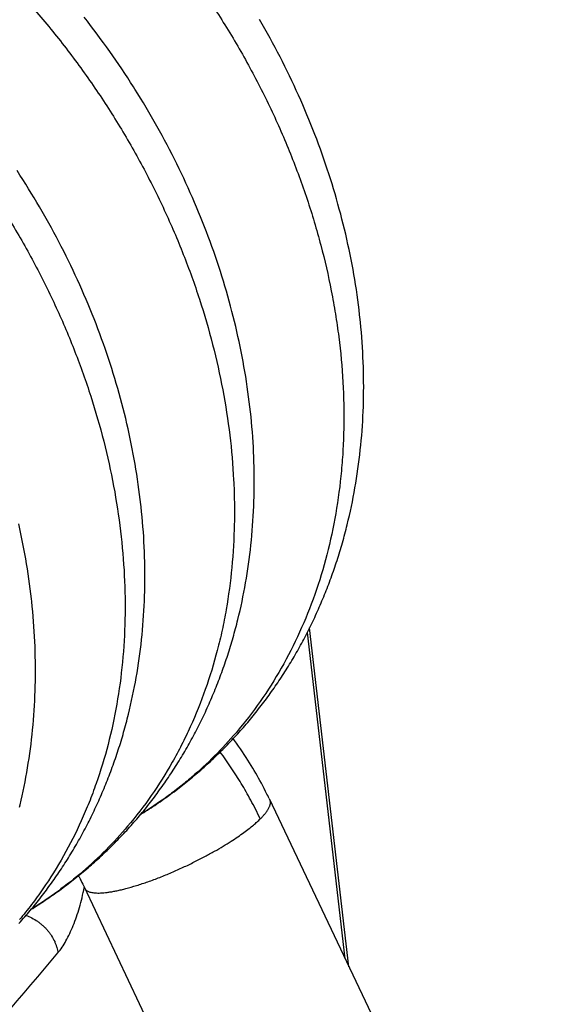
# Model space of a CAD drawing. Header units: millimetres. Extents: x 0 to 210, y 0 to 297.
# Tile 75 of 88: x 117.52 to 118.83, y 233.27 to 235.67. Entities that reach past the tile are written whole.
import ezdxf

# ---------------------------------------------------------------- set-up
doc = ezdxf.new("R2010")
doc.units = ezdxf.units.MM
doc.header["$LTSCALE"] = 19.36
doc.layers.get('0').update_dxf_attribs({"linetype": 'CONTINUOUS'})

msp = doc.modelspace()

# ---------------------------------------------------------------- linework, layer by layer
at = {"color": 7, "linetype": 'Continuous'}
for p, q in [((117.6895, 235.6658), (117.6814, 235.676)), ((117.6975, 235.6555), (117.6895, 235.6658)), ((118.1158, 235.659), (118.1094, 235.6702)), ((117.7054, 235.6451), (117.6975, 235.6555)), ((117.7132, 235.6347), (117.7054, 235.6451)), ((118.1222, 235.6477), (118.1158, 235.659)), ((118.1286, 235.6364), (118.1222, 235.6477)), ((117.721, 235.6242), (117.7132, 235.6347)), ((117.7287, 235.6137), (117.721, 235.6242)), ((117.7363, 235.6032), (117.7287, 235.6137)), ((118.1348, 235.625), (118.1286, 235.6364)), ((118.141, 235.6136), (118.1348, 235.625)), ((118.1472, 235.6022), (118.141, 235.6136)), ((117.7439, 235.5926), (117.7363, 235.6032)), ((117.7514, 235.5819), (117.7439, 235.5926)), ((118.1532, 235.5907), (118.1472, 235.6022)), ((118.1592, 235.5792), (118.1532, 235.5907)), ((117.7588, 235.5712), (117.7514, 235.5819)), ((117.7662, 235.5605), (117.7588, 235.5712)), ((118.1651, 235.5676), (118.1592, 235.5792)), ((118.1709, 235.556), (118.1651, 235.5676)), ((117.7735, 235.5497), (117.7662, 235.5605)), ((117.7807, 235.5388), (117.7735, 235.5497)), ((118.1767, 235.5444), (118.1709, 235.556)), ((118.1823, 235.5327), (118.1767, 235.5444)), ((117.7879, 235.5279), (117.7807, 235.5388)), ((117.795, 235.517), (117.7879, 235.5279)), ((118.1879, 235.521), (118.1823, 235.5327)), ((118.1934, 235.5092), (118.1879, 235.521)), ((117.8125, 235.4894), (117.8055, 235.5004)), ((118.1989, 235.4975), (118.1934, 235.5092)), ((118.2042, 235.4856), (118.1989, 235.4975)), ((117.8193, 235.4782), (117.8125, 235.4894)), ((117.8261, 235.4671), (117.8193, 235.4782)), ((118.2095, 235.4738), (118.2042, 235.4856)), ((118.2147, 235.462), (118.2095, 235.4738)), ((117.8328, 235.4558), (117.8261, 235.4671)), ((117.8395, 235.4446), (117.8328, 235.4558)), ((118.2198, 235.4501), (118.2147, 235.462)), ((118.2248, 235.4382), (118.2198, 235.4501)), ((117.8461, 235.4333), (117.8395, 235.4446)), ((117.8526, 235.422), (117.8461, 235.4333)), ((117.859, 235.4106), (117.8526, 235.422)), ((118.2297, 235.4262), (118.2248, 235.4382)), ((118.2346, 235.4143), (118.2297, 235.4262)), ((117.8653, 235.3992), (117.859, 235.4106)), ((117.8716, 235.3877), (117.8653, 235.3992)), ((118.2393, 235.4023), (118.2346, 235.4143)), ((118.244, 235.3903), (118.2393, 235.4023)), ((117.8778, 235.3763), (117.8716, 235.3877)), ((117.8839, 235.3647), (117.8778, 235.3763)), ((118.2486, 235.3783), (118.244, 235.3903)), ((118.2531, 235.3663), (118.2486, 235.3783)), ((117.8899, 235.3532), (117.8839, 235.3647)), ((117.8959, 235.3416), (117.8899, 235.3532)), ((118.2575, 235.3543), (118.2531, 235.3663)), ((118.2619, 235.3422), (118.2575, 235.3543)), ((117.9018, 235.33), (117.8959, 235.3416)), ((117.9075, 235.3184), (117.9018, 235.33)), ((118.2661, 235.3302), (118.2619, 235.3422)), ((118.2702, 235.3181), (118.2661, 235.3302)), ((117.5251, 235.2911), (117.518, 235.302)), ((117.9132, 235.3068), (117.9075, 235.3184)), ((117.9189, 235.2951), (117.9132, 235.3068)), ((118.2743, 235.306), (118.2702, 235.3181)), ((118.2783, 235.2939), (118.2743, 235.306)), ((117.5322, 235.2801), (117.5251, 235.2911)), ((117.5392, 235.2691), (117.5322, 235.2801)), ((117.9244, 235.2834), (117.9189, 235.2951)), ((117.9298, 235.2717), (117.9244, 235.2834)), ((118.2822, 235.2817), (118.2783, 235.2939)), ((118.286, 235.2696), (118.2822, 235.2817)), ((117.5461, 235.2581), (117.5392, 235.2691)), ((117.5529, 235.247), (117.5461, 235.2581)), ((117.9352, 235.26), (117.9298, 235.2717)), ((117.9405, 235.2482), (117.9352, 235.26)), ((118.2897, 235.2574), (118.286, 235.2696)), ((118.2934, 235.2452), (118.2897, 235.2574)), ((117.5597, 235.2359), (117.5529, 235.247)), ((117.5664, 235.2247), (117.5597, 235.2359)), ((117.9457, 235.2365), (117.9405, 235.2482)), ((117.9508, 235.2247), (117.9457, 235.2365)), ((118.2969, 235.233), (118.2934, 235.2452)), ((118.3004, 235.2207), (118.2969, 235.233)), ((117.573, 235.2135), (117.5664, 235.2247)), ((117.9558, 235.2128), (117.9508, 235.2247)), ((117.9608, 235.201), (117.9558, 235.2128)), ((118.3037, 235.2085), (118.3004, 235.2207)), ((118.307, 235.1962), (118.3037, 235.2085)), ((117.5892, 235.1854), (117.5827, 235.1967)), ((117.5955, 235.1741), (117.5892, 235.1854)), ((117.9657, 235.1891), (117.9608, 235.201)), ((117.9704, 235.1771), (117.9657, 235.1891)), ((118.3102, 235.184), (118.307, 235.1962)), ((118.3133, 235.1717), (118.3102, 235.184)), ((117.6017, 235.1628), (117.5955, 235.1741)), ((117.6079, 235.1515), (117.6017, 235.1628)), ((117.9751, 235.1652), (117.9704, 235.1771)), ((117.9798, 235.1532), (117.9751, 235.1652)), ((118.3163, 235.1594), (118.3133, 235.1717)), ((118.3192, 235.1471), (118.3163, 235.1594)), ((117.614, 235.1401), (117.6079, 235.1515)), ((117.62, 235.1286), (117.614, 235.1401)), ((117.9843, 235.1412), (117.9798, 235.1532)), ((117.9888, 235.1292), (117.9843, 235.1412)), ((118.3221, 235.1348), (118.3192, 235.1471)), ((118.3248, 235.1225), (118.3221, 235.1348)), ((117.626, 235.1171), (117.62, 235.1286)), ((117.6319, 235.1056), (117.626, 235.1171)), ((117.9931, 235.1172), (117.9888, 235.1292)), ((117.9974, 235.1051), (117.9931, 235.1172)), ((118.3274, 235.1102), (118.3248, 235.1225)), ((118.33, 235.0979), (118.3274, 235.1102)), ((117.6377, 235.094), (117.6319, 235.1056)), ((117.6434, 235.0824), (117.6377, 235.094)), ((118.0016, 235.0931), (117.9974, 235.1051)), ((118.0057, 235.081), (118.0016, 235.0931)), ((118.3324, 235.0856), (118.33, 235.0979)), ((117.649, 235.0708), (117.6434, 235.0824)), ((117.6546, 235.0591), (117.649, 235.0708)), ((118.0098, 235.0689), (118.0057, 235.081)), ((118.0137, 235.0567), (118.0098, 235.0689)), ((118.3348, 235.0734), (118.3324, 235.0856)), ((118.3371, 235.0611), (118.3348, 235.0734)), ((117.6601, 235.0474), (117.6546, 235.0591)), ((117.6655, 235.0357), (117.6601, 235.0474)), ((118.0175, 235.0446), (118.0137, 235.0567)), ((118.0213, 235.0324), (118.0175, 235.0446)), ((118.3392, 235.0488), (118.3371, 235.0611)), ((118.3413, 235.0365), (118.3392, 235.0488)), ((117.6709, 235.0239), (117.6655, 235.0357)), ((117.6761, 235.0121), (117.6709, 235.0239)), ((118.025, 235.0203), (118.0213, 235.0324)), ((118.0285, 235.0081), (118.025, 235.0203)), ((118.3433, 235.0243), (118.3413, 235.0365)), ((118.3452, 235.0121), (118.3433, 235.0243)), ((117.6813, 235.0002), (117.6761, 235.0121)), ((117.6864, 234.9884), (117.6813, 235.0002)), ((118.032, 234.9959), (118.0285, 235.0081)), ((118.0354, 234.9837), (118.032, 234.9959)), ((118.347, 234.9999), (118.3452, 235.0121)), ((118.3487, 234.9877), (118.347, 234.9999)), ((117.6914, 234.9765), (117.6864, 234.9884)), ((117.6963, 234.9646), (117.6914, 234.9765)), ((118.0387, 234.9715), (118.0354, 234.9837)), ((118.042, 234.9593), (118.0387, 234.9715)), ((118.3503, 234.9755), (118.3487, 234.9877)), ((118.3518, 234.9633), (118.3503, 234.9755)), ((117.7012, 234.9526), (117.6963, 234.9646)), ((117.7059, 234.9407), (117.7012, 234.9526)), ((118.0451, 234.9471), (118.042, 234.9593)), ((118.0481, 234.9349), (118.0451, 234.9471)), ((118.3551, 234.9329), (118.3539, 234.945)), ((117.7106, 234.9287), (117.7059, 234.9407)), ((117.7152, 234.9167), (117.7106, 234.9287)), ((118.0511, 234.9227), (118.0481, 234.9349)), ((118.0539, 234.9105), (118.0511, 234.9227)), ((118.3563, 234.9207), (118.3551, 234.9329)), ((118.3574, 234.9085), (118.3563, 234.9207)), ((117.7197, 234.9046), (117.7152, 234.9167)), ((117.7241, 234.8926), (117.7197, 234.9046)), ((118.0567, 234.8983), (118.0539, 234.9105)), ((118.0593, 234.8861), (118.0567, 234.8983)), ((118.3584, 234.8964), (118.3574, 234.9085)), ((118.3593, 234.8842), (118.3584, 234.8964)), ((117.7285, 234.8805), (117.7241, 234.8926)), ((117.7327, 234.8685), (117.7285, 234.8805)), ((118.0619, 234.8739), (118.0593, 234.8861)), ((118.0644, 234.8617), (118.0619, 234.8739)), ((118.3601, 234.8721), (118.3593, 234.8842)), ((118.3608, 234.8599), (118.3601, 234.8721)), ((117.7369, 234.8564), (117.7327, 234.8685)), ((117.7409, 234.8443), (117.7369, 234.8564)), ((118.0668, 234.8494), (118.0644, 234.8617)), ((118.0691, 234.8372), (118.0668, 234.8494)), ((118.3614, 234.8478), (118.3608, 234.8599)), ((118.3619, 234.8357), (118.3614, 234.8478)), ((117.7449, 234.8322), (117.7409, 234.8443)), ((117.7488, 234.8201), (117.7449, 234.8322)), ((118.0713, 234.8249), (118.0691, 234.8372)), ((118.0734, 234.8126), (118.0713, 234.8249)), ((118.3623, 234.8236), (118.3619, 234.8357)), ((118.3627, 234.8115), (118.3623, 234.8236)), ((117.7526, 234.8079), (117.7488, 234.8201)), ((117.7563, 234.7958), (117.7526, 234.8079)), ((118.0755, 234.8003), (118.0734, 234.8126)), ((118.0774, 234.7881), (118.0755, 234.8003)), ((118.3629, 234.7995), (118.3627, 234.8115)), ((118.363, 234.7874), (118.3629, 234.7995)), ((117.7599, 234.7836), (117.7563, 234.7958)), ((117.7635, 234.7714), (117.7599, 234.7836)), ((118.0793, 234.7758), (118.0774, 234.7881)), ((118.081, 234.7635), (118.0793, 234.7758)), ((118.3631, 234.7754), (118.363, 234.7874)), ((118.363, 234.7634), (118.3631, 234.7754)), ((117.7669, 234.7592), (117.7635, 234.7714)), ((117.7703, 234.747), (117.7669, 234.7592)), ((118.0827, 234.7512), (118.081, 234.7635)), ((118.0842, 234.7389), (118.0827, 234.7512)), ((118.3626, 234.7395), (118.3628, 234.7514)), ((118.3628, 234.7514), (118.363, 234.7634)), ((117.7736, 234.7347), (117.7703, 234.747)), ((117.7768, 234.7224), (117.7736, 234.7347)), ((118.0857, 234.7267), (118.0842, 234.7389)), ((118.0871, 234.7144), (118.0857, 234.7267)), ((118.3618, 234.7156), (118.3623, 234.7275)), ((118.3623, 234.7275), (118.3626, 234.7395)), ((117.7799, 234.7102), (117.7768, 234.7224)), ((117.7829, 234.6979), (117.7799, 234.7102)), ((118.0884, 234.7021), (118.0871, 234.7144)), ((118.0896, 234.6899), (118.0884, 234.7021)), ((118.3607, 234.6919), (118.3613, 234.7038)), ((118.3613, 234.7038), (118.3618, 234.7156)), ((117.7858, 234.6856), (117.7829, 234.6979)), ((117.7886, 234.6733), (117.7858, 234.6856)), ((118.0907, 234.6776), (118.0896, 234.6899)), ((118.3591, 234.6683), (118.3599, 234.6801)), ((118.3599, 234.6801), (118.3607, 234.6919)), ((117.7914, 234.661), (117.7886, 234.6733)), ((117.794, 234.6487), (117.7914, 234.661)), ((118.0917, 234.6654), (118.0907, 234.6776)), ((118.0926, 234.6532), (118.0917, 234.6654)), ((118.3572, 234.6449), (118.3582, 234.6566)), ((118.3582, 234.6566), (118.3591, 234.6683)), ((117.7966, 234.6363), (117.794, 234.6487)), ((117.799, 234.624), (117.7966, 234.6363)), ((118.0934, 234.641), (118.0926, 234.6532)), ((118.0941, 234.6288), (118.0934, 234.641)), ((118.3549, 234.6216), (118.3561, 234.6332)), ((118.3561, 234.6332), (118.3572, 234.6449)), ((117.8014, 234.6117), (117.799, 234.624)), ((117.8037, 234.5994), (117.8014, 234.6117)), ((118.0947, 234.6167), (118.0941, 234.6288)), ((118.0952, 234.6045), (118.0947, 234.6167)), ((118.3522, 234.5984), (118.3536, 234.61)), ((118.3536, 234.61), (118.3549, 234.6216)), ((117.8059, 234.5871), (117.8037, 234.5994)), ((117.8079, 234.5748), (117.8059, 234.5871)), ((118.0956, 234.5924), (118.0952, 234.6045)), ((118.0959, 234.5803), (118.0956, 234.5924)), ((118.3492, 234.5753), (118.3507, 234.5868)), ((118.3507, 234.5868), (118.3522, 234.5984)), ((117.8099, 234.5625), (117.8079, 234.5748)), ((117.8118, 234.5502), (117.8099, 234.5625)), ((118.0962, 234.5683), (118.0959, 234.5803)), ((118.0963, 234.5563), (118.0962, 234.5683)), ((118.3457, 234.5523), (118.3475, 234.5638)), ((118.3475, 234.5638), (118.3492, 234.5753)), ((117.8136, 234.5379), (117.8118, 234.5502)), ((117.8153, 234.5257), (117.8136, 234.5379)), ((118.0964, 234.5443), (118.0963, 234.5563)), ((118.0963, 234.5323), (118.0964, 234.5443)), ((118.3419, 234.5294), (118.3439, 234.5408)), ((118.3439, 234.5408), (118.3457, 234.5523)), ((117.8169, 234.5134), (117.8153, 234.5257)), ((117.8185, 234.5012), (117.8169, 234.5134)), ((118.0959, 234.5084), (118.0961, 234.5203)), ((118.0961, 234.5203), (118.0963, 234.5323)), ((118.3377, 234.5067), (118.3399, 234.518)), ((118.3399, 234.518), (118.3419, 234.5294)), ((118.0951, 234.4845), (118.0956, 234.4964)), ((118.0956, 234.4964), (118.0959, 234.5084)), ((118.3331, 234.4841), (118.3355, 234.4954)), ((118.3355, 234.4954), (118.3377, 234.5067)), ((117.8218, 234.4707), (117.8205, 234.4829)), ((117.823, 234.4586), (117.8218, 234.4707)), ((118.094, 234.4607), (118.0946, 234.4726)), ((118.0946, 234.4726), (118.0951, 234.4845)), ((118.3282, 234.4617), (118.3307, 234.4729)), ((118.3307, 234.4729), (118.3331, 234.4841)), ((117.5248, 234.4299), (117.5221, 234.4421)), ((117.8241, 234.4464), (117.823, 234.4586)), ((117.8251, 234.4343), (117.8241, 234.4464)), ((118.0924, 234.4371), (118.0932, 234.4489)), ((118.0932, 234.4489), (118.094, 234.4607)), ((118.3256, 234.4505), (118.3282, 234.4617)), ((117.5274, 234.4176), (117.5248, 234.4299)), ((117.53, 234.4054), (117.5274, 234.4176)), ((117.826, 234.4221), (117.8251, 234.4343)), ((117.8268, 234.41), (117.826, 234.4221)), ((118.0905, 234.4135), (118.0915, 234.4253)), ((118.0915, 234.4253), (118.0924, 234.4371)), ((117.5324, 234.3932), (117.53, 234.4054)), ((117.5347, 234.381), (117.5324, 234.3932)), ((117.8275, 234.3979), (117.8268, 234.41)), ((117.8281, 234.3858), (117.8275, 234.3979)), ((118.0882, 234.3901), (118.0894, 234.4018)), ((118.0894, 234.4018), (118.0905, 234.4135)), ((117.537, 234.3688), (117.5347, 234.381)), ((117.5392, 234.3566), (117.537, 234.3688)), ((117.8286, 234.3737), (117.8281, 234.3858)), ((117.829, 234.3616), (117.8286, 234.3737)), ((118.084, 234.3552), (118.0855, 234.3668)), ((118.0855, 234.3668), (118.0869, 234.3784)), ((118.0869, 234.3784), (118.0882, 234.3901)), ((117.5412, 234.3444), (117.5392, 234.3566)), ((117.5432, 234.3322), (117.5412, 234.3444)), ((117.8293, 234.3495), (117.829, 234.3616)), ((117.8296, 234.3375), (117.8293, 234.3495)), ((118.0808, 234.3321), (118.0824, 234.3436)), ((118.0824, 234.3436), (118.084, 234.3552)), ((117.5451, 234.3199), (117.5432, 234.3322)), ((117.5469, 234.3077), (117.5451, 234.3199)), ((117.8297, 234.3254), (117.8296, 234.3375)), ((117.8297, 234.3134), (117.8297, 234.3254)), ((118.0771, 234.3092), (118.079, 234.3206)), ((118.079, 234.3206), (118.0808, 234.3321)), ((117.5486, 234.2955), (117.5469, 234.3077)), ((117.5502, 234.2832), (117.5486, 234.2955)), ((117.8295, 234.2895), (117.8297, 234.3014)), ((117.8297, 234.3014), (117.8297, 234.3134)), ((118.0732, 234.2864), (118.0752, 234.2978)), ((118.0752, 234.2978), (118.0771, 234.3092)), ((117.5517, 234.271), (117.5502, 234.2832)), ((117.8289, 234.2656), (117.8293, 234.2775)), ((117.8293, 234.2775), (117.8295, 234.2895)), ((118.0688, 234.2639), (118.071, 234.2751)), ((118.071, 234.2751), (118.0732, 234.2864)), ((117.5551, 234.2404), (117.5538, 234.2526)), ((117.828, 234.2418), (117.8285, 234.2537)), ((117.8285, 234.2537), (117.8289, 234.2656)), ((118.0641, 234.2415), (118.0665, 234.2527)), ((118.0665, 234.2527), (118.0688, 234.2639)), ((117.5562, 234.2281), (117.5551, 234.2404)), ((117.5573, 234.2159), (117.5562, 234.2281)), ((117.8266, 234.2182), (117.8273, 234.23)), ((117.8273, 234.23), (117.828, 234.2418)), ((118.059, 234.2194), (118.0616, 234.2305)), ((118.0616, 234.2305), (118.0641, 234.2415)), ((117.5583, 234.2037), (117.5573, 234.2159)), ((117.5592, 234.1915), (117.5583, 234.2037)), ((117.8249, 234.1946), (117.8258, 234.2064)), ((117.8258, 234.2064), (117.8266, 234.2182)), ((117.56, 234.1793), (117.5592, 234.1915)), ((117.5607, 234.1671), (117.56, 234.1793)), ((117.8228, 234.1712), (117.8239, 234.1829)), ((117.8239, 234.1829), (117.8249, 234.1946)), ((117.5614, 234.155), (117.5607, 234.1671)), ((117.5619, 234.1428), (117.5614, 234.155)), ((117.8203, 234.148), (117.8216, 234.1596)), ((117.8216, 234.1596), (117.8228, 234.1712)), ((117.5623, 234.1307), (117.5619, 234.1428)), ((117.5626, 234.1186), (117.5623, 234.1307)), ((117.8174, 234.1249), (117.8189, 234.1364)), ((117.8189, 234.1364), (117.8203, 234.148)), ((117.5629, 234.1065), (117.5626, 234.1186)), ((117.563, 234.0945), (117.5629, 234.1065)), ((117.8142, 234.102), (117.8159, 234.1134)), ((117.8159, 234.1134), (117.8174, 234.1249)), ((117.563, 234.0824), (117.563, 234.0945)), ((117.563, 234.0704), (117.563, 234.0824)), ((117.8086, 234.0677), (117.8106, 234.0791)), ((117.8106, 234.0791), (117.8124, 234.0905)), ((117.8124, 234.0905), (117.8142, 234.102)), ((117.5626, 234.0465), (117.5628, 234.0585)), ((117.5628, 234.0585), (117.563, 234.0704)), ((117.8045, 234.0451), (117.8066, 234.0564)), ((117.8066, 234.0564), (117.8086, 234.0677)), ((117.5618, 234.0228), (117.5622, 234.0346)), ((117.5622, 234.0346), (117.5626, 234.0465)), ((117.7999, 234.0225), (117.8022, 234.0338)), ((117.8022, 234.0338), (117.8045, 234.0451)), ((117.5606, 233.999), (117.5613, 234.0109)), ((117.5613, 234.0109), (117.5618, 234.0228)), ((117.795, 234.0002), (117.7975, 234.0113)), ((117.7975, 234.0113), (117.7999, 234.0225)), ((117.5591, 233.9754), (117.5599, 233.9872)), ((117.5599, 233.9872), (117.5606, 233.999)), ((117.7924, 233.989), (117.795, 234.0002)), ((117.5572, 233.9518), (117.5582, 233.9636)), ((117.5582, 233.9636), (117.5591, 233.9754)), ((117.5548, 233.9284), (117.556, 233.9401)), ((117.556, 233.9401), (117.5572, 233.9518)), ((117.5522, 233.9051), (117.5535, 233.9167)), ((117.5535, 233.9167), (117.5548, 233.9284)), ((118.0483, 233.9141), (118.0451, 233.9185)), ((118.0532, 233.9073), (118.0483, 233.9141)), ((117.5491, 233.8819), (117.5507, 233.8934)), ((117.5507, 233.8934), (117.5522, 233.9051)), ((118.058, 233.9004), (118.0532, 233.9073)), ((118.0627, 233.8935), (118.058, 233.9004)), ((118.0674, 233.8866), (118.0627, 233.8935)), ((118.0719, 233.8797), (118.0674, 233.8866)), ((117.5456, 233.8588), (117.5474, 233.8703)), ((117.5474, 233.8703), (117.5491, 233.8819)), ((118.0764, 233.8729), (118.0719, 233.8797)), ((118.0806, 233.8662), (118.0764, 233.8729)), ((118.0847, 233.8596), (118.0806, 233.8662)), ((117.5418, 233.8359), (117.5438, 233.8474)), ((117.5438, 233.8474), (117.5456, 233.8588)), ((118.0887, 233.8532), (118.0847, 233.8596)), ((118.0925, 233.8469), (118.0887, 233.8532)), ((118.0962, 233.8408), (118.0925, 233.8469)), ((118.0998, 233.8346), (118.0962, 233.8408)), ((117.5376, 233.8132), (117.5398, 233.8246)), ((117.5398, 233.8246), (117.5418, 233.8359)), ((118.1033, 233.8285), (118.0998, 233.8346)), ((118.1068, 233.8223), (118.1033, 233.8285)), ((118.1102, 233.8161), (118.1068, 233.8223)), ((118.1136, 233.8098), (118.1102, 233.8161)), ((117.5307, 233.7795), (117.5331, 233.7907)), ((117.5331, 233.7907), (117.5354, 233.8019)), ((117.5354, 233.8019), (117.5376, 233.8132)), ((118.1171, 233.8033), (118.1136, 233.8098)), ((118.1205, 233.7968), (118.1171, 233.8033)), ((118.1239, 233.7901), (118.1205, 233.7968)), ((117.5282, 233.7683), (117.5307, 233.7795)), ((118.1327, 233.7724), (124.2559, 220.8776)), ((117.6677, 233.5844), (117.6681, 233.5839)), ((117.6681, 233.5839), (117.6686, 233.5828)), ((117.6686, 233.5828), (117.6692, 233.5818)), ((117.6692, 233.5818), (117.67, 233.5802)), ((117.67, 233.5802), (117.6709, 233.5784)), ((117.6709, 233.5784), (117.6719, 233.5766)), ((117.6719, 233.5766), (117.6728, 233.5747)), ((117.6728, 233.5747), (117.6742, 233.5719)), ((117.6742, 233.5719), (117.6759, 233.5684)), ((117.6759, 233.5684), (117.6782, 233.5637)), ((117.6782, 233.5637), (117.6814, 233.5572)), ((117.6814, 233.5572), (123.8042, 220.6631))]:
    msp.add_line(p, q, dxfattribs=at)
at = {"color": 9, "linetype": 'Continuous'}
msp.add_line((118.3182, 233.3818), (118.2258, 234.1773), dxfattribs=at)
at = {"color": 6, "linetype": 'Continuous'}
msp.add_line((118.3271, 233.363), (118.2313, 234.1881), dxfattribs=at)
at = {"color": 7, "linetype": 'Continuous'}
for points in [[(117.8055, 235.5004), (117.802, 235.506), (117.795, 235.517)], [(117.5827, 235.1967), (117.5795, 235.2023), (117.573, 235.2135)], [(118.3539, 234.945), (118.3532, 234.9511), (118.3518, 234.9633)], [(117.8205, 234.4829), (117.8199, 234.489), (117.8185, 234.5012)], [(117.8195, 233.734), (117.8226, 233.736), (117.8271, 233.7388), (117.8315, 233.7416), (117.836, 233.7444), (117.8404, 233.7473), (117.8448, 233.7501), (117.8492, 233.753), (117.8536, 233.7559), (117.858, 233.7589), (117.8623, 233.7618), (117.8667, 233.7648), (117.871, 233.7678), (117.8753, 233.7708), (117.8796, 233.7739), (117.8839, 233.7769), (117.8881, 233.78), (117.8924, 233.7831), (117.8966, 233.7862), (117.9008, 233.7893), (117.905, 233.7925), (117.9092, 233.7956), (117.9134, 233.7988), (117.9175, 233.802), (117.9216, 233.8052), (117.9257, 233.8085), (117.9298, 233.8118), (117.9339, 233.815), (117.938, 233.8183), (117.942, 233.8217), (117.9461, 233.825), (117.9501, 233.8284), (117.9541, 233.8317), (117.9581, 233.8351), (117.962, 233.8386), (117.966, 233.842), (117.9699, 233.8455), (117.9739, 233.849), (117.9778, 233.8525), (117.9817, 233.856), (117.9855, 233.8595), (117.9894, 233.8631), (117.9932, 233.8666), (117.9971, 233.8702), (118.0009, 233.8739), (118.0047, 233.8775), (118.0085, 233.8811), (118.0122, 233.8848), (118.016, 233.8885), (118.0197, 233.8922), (118.0234, 233.8959), (118.0271, 233.8997), (118.0308, 233.9035), (118.0344, 233.9072), (118.038, 233.911), (118.0417, 233.9148), (118.0453, 233.9187), (118.0489, 233.9225), (118.0524, 233.9264), (118.056, 233.9303), (118.0595, 233.9342), (118.063, 233.9381), (118.0665, 233.9421), (118.07, 233.946), (118.0734, 233.95), (118.0769, 233.954), (118.0803, 233.958), (118.0837, 233.962), (118.0871, 233.9661), (118.0905, 233.9701), (118.0938, 233.9742), (118.0971, 233.9783), (118.1004, 233.9824), (118.1037, 233.9865), (118.107, 233.9907), (118.1102, 233.9948), (118.1135, 233.999), (118.1167, 234.0032), (118.1199, 234.0074), (118.123, 234.0116), (118.1262, 234.0158), (118.1293, 234.0201), (118.1324, 234.0244), (118.1355, 234.0286), (118.1386, 234.0329), (118.1416, 234.0372), (118.1447, 234.0416), (118.1477, 234.0459), (118.1507, 234.0503), (118.1537, 234.0547), (118.1566, 234.0591), (118.1596, 234.0635), (118.1625, 234.068), (118.1654, 234.0724), (118.1683, 234.0769), (118.1712, 234.0814), (118.174, 234.0859), (118.1769, 234.0904), (118.1797, 234.095), (118.1825, 234.0995), (118.1853, 234.1041), (118.188, 234.1087), (118.1908, 234.1133), (118.1935, 234.1179), (118.1962, 234.1226), (118.1989, 234.1272), (118.2015, 234.1319), (118.2042, 234.1366), (118.2068, 234.1413), (118.2094, 234.1461), (118.212, 234.1508), (118.2145, 234.1556), (118.2171, 234.1603), (118.2196, 234.1651), (118.2221, 234.1699), (118.2246, 234.1748), (118.227, 234.1796), (118.2295, 234.1844), (118.2319, 234.1893), (118.2343, 234.1942), (118.2367, 234.1991), (118.239, 234.204), (118.2414, 234.2089), (118.2437, 234.2139), (118.246, 234.2188), (118.2482, 234.2238), (118.2505, 234.2288), (118.2527, 234.2338), (118.2549, 234.2388), (118.2571, 234.2438), (118.2593, 234.2489), (118.2614, 234.2539), (118.2636, 234.259), (118.2657, 234.2641), (118.2677, 234.2692), (118.2698, 234.2743), (118.2718, 234.2794), (118.2739, 234.2845), (118.2759, 234.2897), (118.2778, 234.2948), (118.2798, 234.3), (118.2817, 234.3052), (118.2836, 234.3104), (118.2855, 234.3156), (118.2874, 234.3208), (118.2892, 234.326), (118.291, 234.3313), (118.2928, 234.3365), (118.2946, 234.3418), (118.2964, 234.3471), (118.2981, 234.3525), (118.2998, 234.3578), (118.3015, 234.3631), (118.3032, 234.3685), (118.3048, 234.3739), (118.3065, 234.3793), (118.3081, 234.3847), (118.3096, 234.3901), (118.3112, 234.3955), (118.3128, 234.401), (118.3143, 234.4064), (118.3158, 234.4119), (118.3172, 234.4174), (118.3187, 234.4229), (118.3201, 234.4284), (118.3215, 234.4339), (118.3229, 234.4394), (118.3256, 234.4505)], [(117.5538, 234.2526), (117.5531, 234.2587), (117.5517, 234.271)], [(117.5529, 233.5031), (117.5562, 233.5051), (117.5606, 233.5079), (117.565, 233.5107), (117.5694, 233.5135), (117.5738, 233.5163), (117.5782, 233.5192), (117.5826, 233.522), (117.587, 233.5249), (117.5913, 233.5279), (117.5957, 233.5308), (117.6, 233.5338), (117.6043, 233.5368), (117.6086, 233.5398), (117.6129, 233.5428), (117.6172, 233.5459), (117.6214, 233.5489), (117.6257, 233.552), (117.6299, 233.5551), (117.6341, 233.5583), (117.6383, 233.5614), (117.6425, 233.5646), (117.6466, 233.5678), (117.6508, 233.571), (117.6549, 233.5742), (117.659, 233.5774), (117.6631, 233.5807), (117.6672, 233.584), (117.6713, 233.5873), (117.6753, 233.5906), (117.6793, 233.5939), (117.6834, 233.5973), (117.6874, 233.6007), (117.6913, 233.6041), (117.6953, 233.6075), (117.6993, 233.6109), (117.7032, 233.6144), (117.7071, 233.6179), (117.711, 233.6214), (117.7149, 233.6249), (117.7187, 233.6284), (117.7226, 233.6319), (117.7264, 233.6355), (117.7302, 233.6391), (117.734, 233.6427), (117.7378, 233.6463), (117.7416, 233.6499), (117.7453, 233.6536), (117.749, 233.6573), (117.7527, 233.661), (117.7564, 233.6647), (117.7601, 233.6684), (117.7637, 233.6721), (117.7674, 233.6759), (117.771, 233.6797), (117.7746, 233.6835), (117.7782, 233.6873), (117.7818, 233.6912), (117.7854, 233.695), (117.7889, 233.6989), (117.7924, 233.7028), (117.7959, 233.7068), (117.7994, 233.7107), (117.8029, 233.7147), (117.8064, 233.7186), (117.8098, 233.7226), (117.8132, 233.7267), (117.8166, 233.7307), (117.82, 233.7347), (117.8234, 233.7388), (117.8268, 233.7429), (117.8301, 233.747), (117.8334, 233.7511), (117.8367, 233.7553), (117.84, 233.7595), (117.8433, 233.7636), (117.8465, 233.7678), (117.8498, 233.7721), (117.853, 233.7763), (117.8562, 233.7805), (117.8593, 233.7848), (117.8625, 233.7891), (117.8656, 233.7934), (117.8688, 233.7977), (117.8719, 233.8021), (117.8749, 233.8064), (117.878, 233.8108), (117.881, 233.8152), (117.8841, 233.8196), (117.8871, 233.824), (117.89, 233.8284), (117.893, 233.8329), (117.896, 233.8373), (117.8989, 233.8418), (117.9018, 233.8463), (117.9047, 233.8508), (117.9075, 233.8554), (117.9104, 233.8599), (117.9132, 233.8645), (117.916, 233.869), (117.9188, 233.8736), (117.9215, 233.8782), (117.9243, 233.8828), (117.927, 233.8875), (117.9297, 233.8921), (117.9324, 233.8968), (117.9351, 233.9015), (117.9377, 233.9061), (117.9403, 233.9109), (117.9429, 233.9156), (117.9455, 233.9203), (117.948, 233.925), (117.9506, 233.9298), (117.9531, 233.9346), (117.9556, 233.9394), (117.9581, 233.9442), (117.9605, 233.949), (117.9629, 233.9539), (117.9654, 233.9587), (117.9678, 233.9636), (117.9701, 233.9685), (117.9725, 233.9734), (117.9748, 233.9783), (117.9772, 233.9833), (117.9794, 233.9882), (117.9817, 233.9932), (117.984, 233.9982), (117.9862, 234.0032), (117.9884, 234.0082), (117.9906, 234.0132), (117.9928, 234.0183), (117.9949, 234.0233), (117.9971, 234.0284), (117.9992, 234.0335), (118.0012, 234.0386), (118.0033, 234.0437), (118.0054, 234.0489), (118.0074, 234.054), (118.0094, 234.0591), (118.0113, 234.0643), (118.0133, 234.0695), (118.0152, 234.0747), (118.0171, 234.0799), (118.019, 234.0851), (118.0209, 234.0904), (118.0227, 234.0956), (118.0246, 234.1009), (118.0264, 234.1061), (118.0282, 234.1114), (118.0299, 234.1167), (118.0316, 234.122), (118.0334, 234.1273), (118.035, 234.1327), (118.0367, 234.138), (118.0384, 234.1434), (118.04, 234.1487), (118.0416, 234.1541), (118.0432, 234.1595), (118.0447, 234.1649), (118.0462, 234.1703), (118.0477, 234.1757), (118.0492, 234.1811), (118.0507, 234.1866), (118.0521, 234.192), (118.0536, 234.1975), (118.0549, 234.203), (118.0563, 234.2084), (118.059, 234.2194)], [(117.5227, 233.4685), (117.5262, 233.4723), (117.5297, 233.4763), (117.5332, 233.4802), (117.5367, 233.4841), (117.5401, 233.4881), (117.5436, 233.4921), (117.547, 233.4961), (117.5504, 233.5001), (117.5537, 233.5041), (117.5571, 233.5082), (117.5604, 233.5122), (117.5637, 233.5163), (117.567, 233.5204), (117.5703, 233.5245), (117.5736, 233.5286), (117.5768, 233.5328), (117.58, 233.5369), (117.5832, 233.5411), (117.5864, 233.5453), (117.5896, 233.5495), (117.5927, 233.5538), (117.5959, 233.558), (117.599, 233.5623), (117.6021, 233.5666), (117.6051, 233.5709), (117.6082, 233.5752), (117.6112, 233.5796), (117.6143, 233.5839), (117.6173, 233.5883), (117.6203, 233.5927), (117.6232, 233.5971), (117.6262, 233.6015), (117.6291, 233.606), (117.632, 233.6105), (117.6349, 233.615), (117.6378, 233.6195), (117.6407, 233.624), (117.6435, 233.6285), (117.6463, 233.6331), (117.6491, 233.6376), (117.6519, 233.6422), (117.6547, 233.6468), (117.6574, 233.6515), (117.6601, 233.6561), (117.6628, 233.6608), (117.6655, 233.6654), (117.6682, 233.6701), (117.6708, 233.6748), (117.6735, 233.6795), (117.6761, 233.6843), (117.6787, 233.689), (117.6812, 233.6938), (117.6838, 233.6986), (117.6863, 233.7034), (117.6888, 233.7082), (117.6913, 233.713), (117.6937, 233.7178), (117.6962, 233.7227), (117.6986, 233.7276), (117.701, 233.7325), (117.7034, 233.7374), (117.7057, 233.7423), (117.7081, 233.7472), (117.7104, 233.7521), (117.7127, 233.7571), (117.7149, 233.7621), (117.7172, 233.7671), (117.7194, 233.7721), (117.7216, 233.7771), (117.7238, 233.7821), (117.726, 233.7871), (117.7281, 233.7922), (117.7303, 233.7972), (117.7324, 233.8023), (117.7344, 233.8074), (117.7365, 233.8125), (117.7385, 233.8176), (117.7406, 233.8228), (117.7425, 233.8279), (117.7445, 233.8331), (117.7465, 233.8383), (117.7484, 233.8435), (117.7503, 233.8487), (117.7522, 233.8539), (117.7541, 233.8592), (117.7559, 233.8644), (117.7578, 233.8697), (117.7596, 233.875), (117.7614, 233.8803), (117.7631, 233.8856), (117.7649, 233.8909), (117.7666, 233.8963), (117.7683, 233.9016), (117.7699, 233.907), (117.7716, 233.9124), (117.7732, 233.9178), (117.7748, 233.9232), (117.7764, 233.9286), (117.778, 233.9341), (117.7795, 233.9395), (117.781, 233.945), (117.7825, 233.9504), (117.784, 233.9559), (117.7855, 233.9614), (117.7869, 233.9669), (117.7883, 233.9724), (117.7897, 233.978), (117.7924, 233.989)], [(117.5242, 233.7517), (117.5256, 233.7572), (117.5282, 233.7683)], [(118.1327, 233.7724), (118.1309, 233.776), (118.1292, 233.7796), (118.1274, 233.7832), (118.1239, 233.7901)]]:
    msp.add_lwpolyline(points, dxfattribs=at)
at = {"color": 9, "linetype": 'Continuous'}
for points, knots in [([(118.7846, 232.3996), (118.8504, 232.4959), (118.9456, 232.6418), (119.0652, 232.8395), (119.1781, 233.0362), (119.3087, 233.2837), (119.4262, 233.5351), (119.5113, 233.7371), (119.5901, 233.9382), (119.6778, 234.1907), (119.7661, 234.4962), (119.8367, 234.8029), (119.8898, 235.1105), (119.9252, 235.4187), (119.9429, 235.7273), (119.943, 236.0361), (119.9253, 236.3447), (119.8899, 236.6529), (119.8368, 236.9605), (119.7662, 237.2672), (119.678, 237.5727), (119.5723, 237.8768), (119.4493, 238.1792), (119.3089, 238.4797), (119.1515, 238.778), (118.977, 239.074), (118.7857, 239.3672), (118.5776, 239.6576), (118.353, 239.9449), (118.1121, 240.2288), (117.855, 240.5091), (117.582, 240.7857), (117.2932, 241.0581), (116.989, 241.3263), (116.6696, 241.5901), (116.449, 241.761), (116.3363, 241.8457)], [0, 0, 0, 0, 0.031949, 0.047694, 0.063292, 0.094064, 0.124315, 0.139261, 0.154096, 0.183455, 0.212453, 0.24115, 0.269609, 0.297898, 0.326082, 0.354232, 0.382417, 0.410705, 0.439165, 0.467861, 0.496858, 0.526217, 0.555995, 0.586245, 0.617017, 0.648356, 0.680305, 0.712899, 0.746171, 0.780151, 0.814862, 0.850326, 0.88656, 0.923578, 0.961388, 1, 1, 1, 1]), ([(116.648, 236.5564), (116.681, 236.555), (116.7478, 236.5494), (116.8482, 236.5329), (116.9495, 236.5082), (117.0511, 236.4754), (117.1524, 236.4348), (117.2528, 236.3866), (117.3517, 236.3309), (117.4485, 236.2681), (117.5426, 236.1986), (117.6336, 236.1227), (117.7208, 236.0408), (117.8037, 235.9535), (117.8819, 235.8613), (117.9547, 235.7646), (118.0107, 235.6806), (118.0525, 235.6118), (118.0921, 235.542), (118.1376, 235.453), (118.1775, 235.3619), (118.2059, 235.2882), (118.2318, 235.2144), (118.2595, 235.1217), (118.2811, 235.0281), (118.2945, 234.9533), (118.3052, 234.8794), (118.3137, 234.7877), (118.3155, 234.6964), (118.313, 234.6244), (118.3078, 234.5539), (118.2965, 234.4675), (118.2748, 234.3667), (118.2454, 234.2697), (118.2084, 234.1773), (118.1638, 234.0899), (118.112, 234.008), (118.0727, 233.9573), (118.0519, 233.933)], [0, 0, 0, 0, 0.027935, 0.056593, 0.08597, 0.116053, 0.146811, 0.178202, 0.210182, 0.242697, 0.275692, 0.3091, 0.342834, 0.376795, 0.410885, 0.445024, 0.479137, 0.496163, 0.513156, 0.546994, 0.580573, 0.597243, 0.61382, 0.646655, 0.679022, 0.695014, 0.710869, 0.742154, 0.772873, 0.788022, 0.803031, 0.832624, 0.861665, 0.890169, 0.918177, 0.94576, 0.973002, 1, 1, 1, 1]), ([(116.4153, 236.3235), (116.4481, 236.3212), (116.5144, 236.3139), (116.6139, 236.2949), (116.6969, 236.2727), (116.7634, 236.251), (116.8652, 236.2139), (116.9648, 236.1674), (117.0611, 236.1131), (117.1095, 236.0837), (117.1574, 236.0527), (117.2206, 236.0089), (117.2978, 235.9502), (117.3718, 235.8868), (117.4292, 235.8331), (117.4855, 235.7775), (117.553, 235.7046), (117.6292, 235.6126), (117.7002, 235.5162), (117.7656, 235.4161), (117.825, 235.3127), (117.878, 235.2068), (117.9244, 235.0989), (117.9637, 234.9895), (117.9959, 234.8793), (118.0206, 234.7688), (118.0378, 234.6586), (118.0458, 234.5671), (118.0482, 234.4947), (118.048, 234.4236), (118.043, 234.3361), (118.0315, 234.25), (118.0184, 234.1828), (118.0028, 234.1175), (117.9786, 234.0382), (117.9479, 233.9619), (117.9197, 233.9033), (117.8893, 233.8468), (117.8468, 233.7795), (117.8081, 233.7291), (117.7877, 233.705)], [0, 0, 0, 0, 0.028136, 0.056966, 0.086496, 0.101524, 0.116723, 0.179131, 0.195122, 0.21125, 0.227504, 0.243876, 0.276937, 0.310361, 0.327187, 0.344075, 0.377997, 0.412053, 0.446167, 0.480258, 0.514231, 0.547993, 0.581458, 0.61457, 0.647279, 0.679542, 0.711314, 0.742553, 0.757964, 0.773231, 0.803325, 0.832842, 0.84739, 0.861801, 0.890231, 0.918193, 0.932025, 0.945766, 0.973008, 1, 1, 1, 1]), ([(116.1678, 236.0911), (116.2005, 236.0883), (116.2665, 236.08), (116.3654, 236.0597), (116.4649, 236.0316), (116.5645, 235.9958), (116.6635, 235.9525), (116.7614, 235.9021), (116.8575, 235.8446), (116.9514, 235.7805), (117.0426, 235.71), (117.1305, 235.6335), (117.2146, 235.5514), (117.2812, 235.4788), (117.3321, 235.4183), (117.3813, 235.3564), (117.4397, 235.2764), (117.4934, 235.1934), (117.5334, 235.1253), (117.5712, 235.0565), (117.6146, 234.969), (117.6601, 234.8617), (117.6988, 234.7531), (117.7304, 234.6436), (117.7547, 234.5339), (117.7715, 234.4245), (117.7808, 234.3162), (117.7824, 234.2095), (117.7764, 234.1049), (117.7626, 234.0029), (117.7413, 233.9041), (117.7172, 233.8246), (117.6941, 233.7632), (117.6689, 233.7038), (117.6329, 233.6324), (117.5908, 233.565), (117.5538, 233.5141), (117.5343, 233.4896), (117.5242, 233.4777)], [0, 0, 0, 0, 0.02824, 0.057189, 0.086844, 0.117187, 0.148177, 0.179766, 0.211898, 0.244524, 0.277588, 0.31103, 0.344769, 0.378711, 0.39573, 0.412765, 0.44684, 0.480863, 0.497832, 0.51476, 0.548454, 0.581879, 0.614971, 0.647666, 0.679903, 0.711624, 0.742788, 0.773387, 0.803424, 0.832913, 0.86187, 0.890316, 0.90436, 0.918291, 0.945842, 0.973047, 0.98655, 1, 1, 1, 1]), ([(118.0519, 233.933), (118.0353, 233.9135), (118.0005, 233.8759), (117.9536, 233.8324), (117.9141, 233.7999), (117.8733, 233.769), (117.8413, 233.7475), (117.8195, 233.7341)], [0, 0, 0, 0, 0.250166, 0.499812, 0.624652, 0.749589, 1, 1, 1, 1]), ([(118.111, 233.7229), (118.1072, 233.7309), (118.0997, 233.7462), (118.0882, 233.7683), (118.0767, 233.7891), (118.0649, 233.809), (118.0548, 233.8251), (118.0466, 233.8379), (118.0381, 233.8507), (118.027, 233.8668), (118.0179, 233.8795), (118.0133, 233.8859)], [0, 0, 0, 0, 0.13891, 0.269181, 0.393291, 0.513715, 0.63291, 0.69281, 0.753261, 0.875768, 1, 1, 1, 1]), ([(118.111, 233.7229), (118.1129, 233.7248), (118.1167, 233.7287), (118.122, 233.7347), (118.1267, 233.7407), (118.13, 233.7458), (118.1322, 233.7498), (118.1336, 233.7528), (118.1346, 233.7556), (118.1354, 233.7585), (118.1358, 233.7612), (118.1358, 233.7639), (118.1353, 233.7664), (118.1348, 233.768), (118.1344, 233.7688)], [0, 0, 0, 0, 0.152322, 0.300202, 0.441574, 0.574266, 0.636747, 0.696372, 0.753025, 0.80672, 0.857642, 0.906246, 0.95331, 1, 1, 1, 1]), ([(117.7836, 233.5533), (117.7923, 233.5556), (117.8103, 233.5608), (117.8378, 233.5699), (117.8662, 233.5805), (117.8948, 233.5923), (117.9229, 233.6048), (117.9499, 233.6177), (117.9753, 233.6308), (117.9988, 233.6436), (118.0201, 233.656), (118.0392, 233.6679), (118.056, 233.679), (118.0707, 233.6893), (118.0833, 233.6988), (118.0941, 233.7075), (118.1031, 233.7154), (118.1085, 233.7205), (118.111, 233.7229)], [0, 0, 0, 0, 0.072841, 0.151382, 0.233632, 0.317469, 0.400831, 0.481872, 0.559077, 0.631312, 0.697831, 0.758244, 0.812458, 0.86061, 0.903004, 0.94005, 0.972218, 1, 1, 1, 1]), ([(117.7877, 233.705), (117.7709, 233.6852), (117.7359, 233.6469), (117.6789, 233.5939), (117.618, 233.5456), (117.5749, 233.5167), (117.5529, 233.5031)], [0, 0, 0, 0, 0.250435, 0.500111, 0.749728, 1, 1, 1, 1]), ([(117.6176, 233.3967), (117.6212, 233.401), (117.6283, 233.4105), (117.6379, 233.4262), (117.6469, 233.444), (117.6554, 233.4636), (117.6633, 233.4848), (117.6704, 233.5074), (117.6767, 233.5313), (117.6803, 233.5477), (117.6819, 233.556)], [0, 0, 0, 0, 0.097233, 0.203673, 0.318983, 0.442358, 0.572818, 0.709813, 0.852583, 1, 1, 1, 1]), ([(117.6827, 233.5543), (117.6831, 233.5535), (117.6841, 233.5518), (117.6862, 233.5497), (117.6888, 233.5478), (117.692, 233.5461), (117.6959, 233.5447), (117.7005, 233.5436), (117.7057, 233.5429), (117.7117, 233.5425), (117.7183, 233.5424), (117.7257, 233.5427), (117.7337, 233.5435), (117.7425, 233.5446), (117.7519, 233.5461), (117.762, 233.5481), (117.7726, 233.5505), (117.7799, 233.5523), (117.7836, 233.5533)], [0, 0, 0, 0, 0.025905, 0.053517, 0.08391, 0.118071, 0.156845, 0.200933, 0.25089, 0.307148, 0.370023, 0.439722, 0.51635, 0.599904, 0.690293, 0.787311, 0.890678, 1, 1, 1, 1]), ([(117.5399, 233.4878), (117.5447, 233.4861), (117.5544, 233.4819), (117.5659, 233.4751), (117.5748, 233.4686), (117.5811, 233.4632), (117.5872, 233.4573), (117.5927, 233.4511), (117.5979, 233.4446), (117.6039, 233.4358), (117.6089, 233.4265), (117.6127, 233.4171), (117.6156, 233.4081), (117.6171, 233.4012), (117.6176, 233.3967)], [0, 0, 0, 0, 0.122836, 0.251885, 0.31798, 0.384611, 0.451372, 0.517861, 0.583689, 0.648476, 0.773578, 0.833437, 0.891219, 1, 1, 1, 1]), ([(116.428, 232.1931), (116.5386, 232.2889), (116.7538, 232.4822), (117.0613, 232.7809), (117.3495, 233.0843), (117.5306, 233.2921), (117.6176, 233.3967)], [0, 0, 0, 0, 0.259134, 0.512082, 0.758981, 1, 1, 1, 1])]:
    msp.add_open_spline(points, degree=3, knots=knots, dxfattribs=at)

doc.saveas('drawing.dxf')
